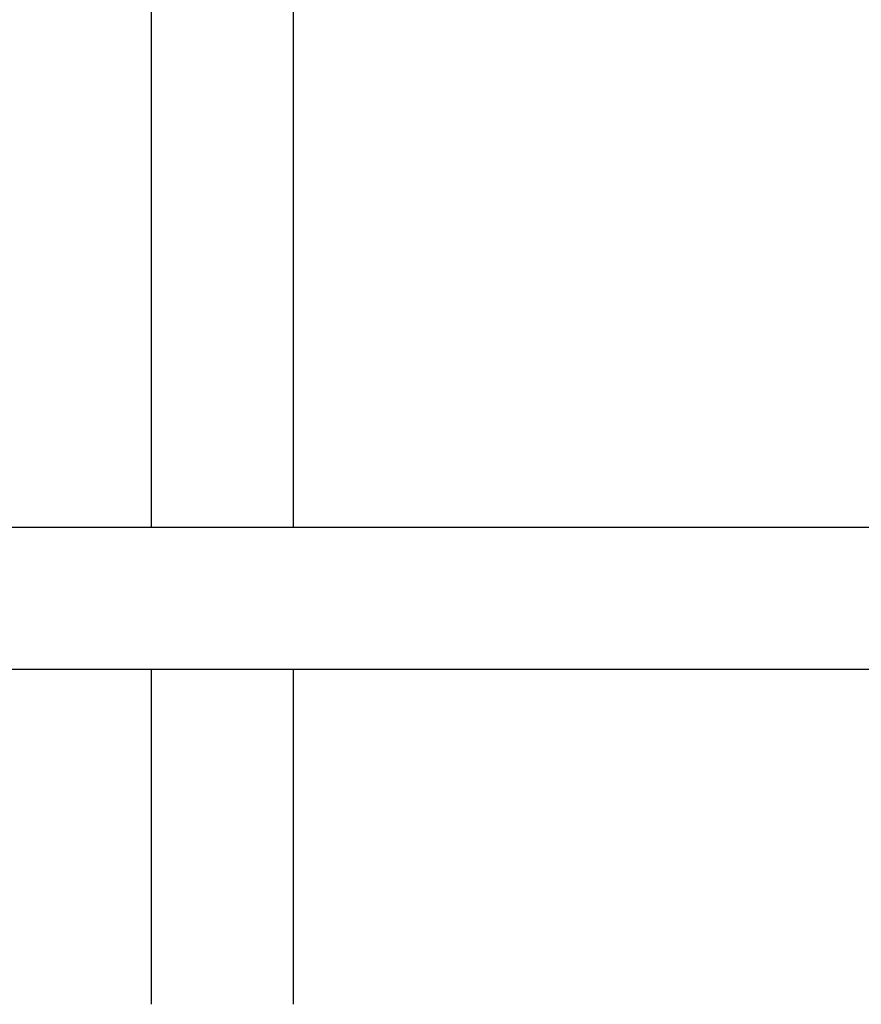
# Model space of a CAD drawing. Header units: inches. Extents: x 18 to 846, y -44 to 561.
# Tile 28 of 256: x 88.29 to 93.27, y 166.33 to 172.16. Entities that reach past the tile are written whole.
import ezdxf

# ---------------------------------------------------------------- set-up
doc = ezdxf.new("R2010")
doc.units = ezdxf.units.IN
doc.header["$LTSCALE"] = 24
doc.header["$MEASUREMENT"] = 0
doc.layers.add('Dimension (ANSI)', color=7, linetype='Continuous', lineweight=25)
doc.layers.add('Visible (ANSI)', color=7, linetype='Continuous', lineweight=30)
doc.styles.add('Note Text (ANSI)', font='tahoma.ttf')
doc.dimstyles.new('SB Fraction-16 (ANSI)', dxfattribs={"dimscale": 24, "dimtxt": 0.125, "dimasz": 0.098425, "dimexe": 0.125, "dimexo": 0.0625, "dimgap": 0.031496, "dimtad": 0, "dimtih": 1, "dimtoh": 1, "dimdec": 4, "dimrnd": 1e-08, "dimzin": 0, "dimdsep": 46, "dimlunit": 5, "dimtxsty": 'Note Text (ANSI)', "dimcen": 0.09, "dimdle": 0.393701, "dimclrd": 256, "dimclre": 256, "dimclrt": 256, "dimadec": 0, "dimazin": 3, "dimtfac": 0.96, "dimtofl": 0, "dimtmove": 0, "dimatfit": 3, "dimfxl": 1, "dimfrac": 2, "dimtolj": 1, "dimtzin": 12, "dimlwd": -1, "dimlwe": -1, "dimarcsym": 0})

# ---------------------------------------------------------------- blocks, each defined once
blk = doc.blocks.new('*D15')
at = {"layer": 'Defpoints', "color": 0, "transparency": 16777216}
for p in [(120.7887, 378.5815), (45.556, 94.8698), (90.6637, 94.8698)]:
    blk.add_point(p, dxfattribs=at)
at = {"layer": 'Dimension (ANSI)', "transparency": 16777216}
for p, q in [((119.2887, 378.5815), (42.556, 378.5815)), ((45.556, 376.2193), (45.556, 240.3754)), ((45.556, 97.232), (45.556, 235.0759)), ((89.1637, 94.8698), (42.556, 94.8698))]:
    blk.add_line(p, q, dxfattribs=at)
for points in [[(45.1623, 376.2193), (45.9497, 376.2193), (45.556, 378.5815)], [(45.1623, 97.232), (45.9497, 97.232), (45.556, 94.8698)]]:
    blk.add_solid(points, dxfattribs=at)
at = {"layer": 'Dimension (ANSI)', "transparency": 16777216, "insert": (36.4159, 239.6195), "char_height": 3, "attachment_point": 1, "style": 'Note Text (ANSI)'}
blk.add_mtext('\\A1;283 11/16', dxfattribs=at)

msp = doc.modelspace()

# ---------------------------------------------------------------- linework, layer by layer
at = {"layer": 'Visible (ANSI)'}
for p, q in [((89.06448, 214.59941), (89.06448, 169.15203)), ((89.90448, 214.59941), (89.90448, 169.15203)), ((109.35948, 169.15203), (86.27698, 169.15203)), ((109.35948, 168.31203), (86.27698, 168.31203)), ((89.06448, 168.31203), (89.06448, 166.32941)), ((89.90448, 168.31203), (89.90448, 166.32941))]:
    msp.add_line(p, q, dxfattribs=at)

# ---------------------------------------------------------------- dimensions: what is measured, and where the dimension line sits
at = {"layer": 'Dimension (ANSI)'}
dim = msp.add_linear_dim(base=(45.55597, 94.8698), p1=(120.78874, 378.5815), p2=(90.66374, 94.8698), angle=270, dimstyle='SB Fraction-16 (ANSI)', override={"dimgap": 0.031496, "dimdec": 4, "dimtol": 0, "dimlim": 0, "dimtp": 0, "dimtm": 0, "dimtdec": 2, "dimatfit": 1}, dxfattribs=at)
dim.commit()
dim.dimension.update_dxf_attribs({"geometry": '*D15', "text_midpoint": (45.55597, 237.72565), "dimtype": 160})

doc.saveas('drawing.dxf')
